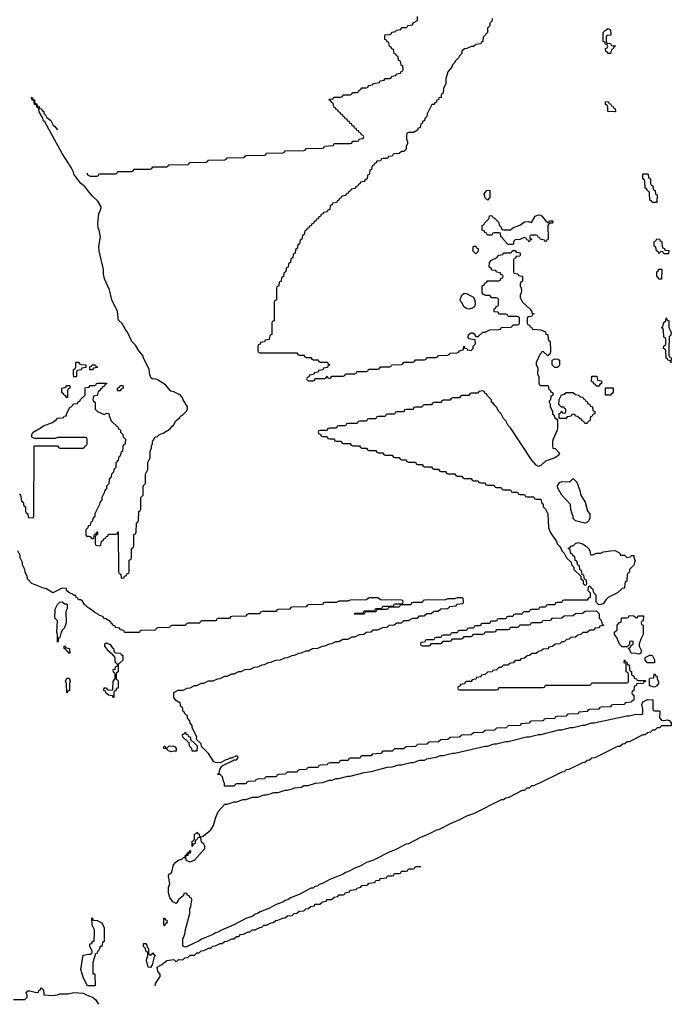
# Model space of a CAD drawing. Header units: inches. Extents: x 2550115 to 2887259, y 311850 to 494471.
# Tile 52 of 115: x 2749403 to 2755014, y 376510 to 384979. Entities that reach past the tile are written whole.
import ezdxf

# ---------------------------------------------------------------- set-up
doc = ezdxf.new("R2010")
doc.units = ezdxf.units.IN
doc.header["$MEASUREMENT"] = 0
for name, color, linetype in [('C7347', 7, 'Continuous'), ('C7348', 7, 'Continuous'), ('C7357', 7, 'Continuous'), ('C7358', 7, 'Continuous')]:
    doc.layers.add(name, color=color, linetype=linetype)

msp = doc.modelspace()

# ---------------------------------------------------------------- linework, layer by layer
at = {"layer": 'C7347', "color": 6}
for points in [[(2749790, 379954), (2749810, 379954), (2749812, 379950), (2749811.2, 379911.1), (2749802, 379890), (2749802.8, 379790), (2749790.5, 379749.5), (2749771.3, 379730), (2749762, 379710), (2749750, 379666), (2749738, 379662), (2749734, 379630), (2749730, 379626), (2749728, 379690), (2749722, 379710), (2749728.4, 379808.4), (2749707.3, 379832.7), (2749708.8, 379908.9), (2749728, 379950), (2749748, 379970), (2749770, 379971)], [(2749830, 379528), (2749822, 379542), (2749806, 379550), (2749802, 379562), (2749786, 379570), (2749788, 379592), (2749794, 379590), (2749798, 379578), (2749831.3, 379570), (2749834, 379530)], [(2749810, 379188), (2749806, 379270), (2749798, 379290), (2749810, 379314), (2749830, 379314), (2749838, 379290), (2749831.3, 379270), (2749831.3, 379210), (2749818, 379202)]]:
    msp.add_lwpolyline(points, close=True, dxfattribs=at)
for points in [[(2750000, 379916.4), (2749990, 379922), (2749977.2, 379937.2), (2749958, 379950), (2749958, 379958), (2749940.4, 379980.4), (2749928.8, 379988.9), (2749910, 379989.2), (2749904.7, 380000)], [(2750000, 376669.8), (2749988.7, 376670), (2749953.6, 376733.6), (2749929.5, 376810), (2749950, 376934), (2750000, 376940.7)], [(2749350, 376552), (2749447.3, 376552.7), (2749468, 376572), (2749468.7, 376590), (2749458, 376610), (2749474.6, 376625.4), (2749490, 376626.8), (2749548, 376612), (2749566, 376614), (2749568, 376630), (2749582, 376638), (2749590, 376650.8), (2749610, 376634), (2749612, 376592), (2749690, 376585.5), (2749729.6, 376590.4), (2749750, 376600.5), (2749820.2, 376599.8), (2749870, 376610.6), (2749950, 376606.8), (2749973, 376593), (2750000, 376582.4)]]:
    msp.add_lwpolyline(points, dxfattribs=at)
at = {"layer": 'C7348', "color": 6}
for points in [[(2750000, 383498.4), (2749963.6, 383543.6), (2749929.3, 383570), (2749870, 383649), (2749867.2, 383667.2), (2749847.2, 383707.2), (2749770, 383828.7), (2749620.4, 384100.4), (2749610, 384108.7), (2749599, 384139), (2749570, 384186), (2749568.4, 384208.4), (2749562, 384222), (2749550, 384226), (2749547.3, 384247.3), (2749530, 384248.7), (2749526, 384286), (2749510, 384288), (2749506, 384314), (2749514, 384306), (2749514, 384294), (2749531.3, 384290), (2749532, 384272), (2749538, 384258), (2749550, 384254), (2749554, 384234), (2749570, 384232), (2749574, 384214), (2749590, 384212), (2749598, 384198), (2749611.3, 384190), (2749612, 384172), (2749630, 384154), (2749638, 384138), (2749671.2, 384111.2), (2749691.6, 384071.6), (2749703.6, 384063.6), (2749730, 384031.3)], [(2749981.6, 383661.6), (2749990, 383642), (2750000, 383638)], [(2749398, 380898), (2749411.6, 380891.6), (2749418, 380838), (2749434, 380830), (2749438, 380798), (2749454, 380790), (2749454, 380750), (2749458, 380738), (2749474, 380730), (2749478, 380698), (2749510, 380694), (2749522, 380698), (2749526, 380710), (2749527.3, 381312.7), (2749730, 381314), (2749738, 381298), (2749750, 381294), (2749950, 381294), (2749962, 381298), (2749967.3, 381312.7), (2749982, 381318), (2749986, 381330), (2749986, 381370), (2749982, 381382), (2749970, 381386), (2749730, 381386), (2749710, 381378), (2749530, 381378), (2749508.8, 381388.9), (2749509.2, 381410), (2749519, 381430), (2749589, 381470), (2749610, 381486.8), (2749684.7, 381515.3), (2749720.4, 381539.6), (2749730, 381552), (2749770, 381554), (2749782, 381558), (2749786, 381570), (2749807.3, 381572.7), (2749807.3, 381587.3), (2749834.6, 381645.4), (2749846, 381650), (2749870, 381674), (2749902, 381678), (2749907.3, 381692.7), (2749922, 381698), (2749927.3, 381712.7), (2749966, 381750), (2749966, 381810), (2749970, 381814), (2750000, 381817.7)], [(2750000, 380626.9), (2749994, 380626), (2749991.6, 380608.4), (2749974, 380590), (2749974, 380550), (2749978, 380538), (2750000, 380535.3)], [(2749904.7, 380000), (2749903.1, 380003.1), (2749888.7, 380010), (2749887.3, 380027.3), (2749872.7, 380027.3), (2749859, 380039), (2749828.7, 380050), (2749808, 380070), (2749806, 380086), (2749770, 380089), (2749690, 380049.3), (2749630, 380087), (2749608, 380090), (2749509, 380130), (2749470, 380168.7), (2749468.8, 380188.9), (2749450, 380226), (2749448, 380250), (2749428.7, 380290), (2749428, 380310), (2749408.7, 380350), (2749408, 380370), (2749388.7, 380410)]]:
    msp.add_lwpolyline(points, dxfattribs=at)
for points in [[(2749870, 381906), (2749866, 381930), (2749866, 381970), (2749882, 381978), (2749886, 381990), (2749886, 382030), (2749890, 382034), (2749910, 382034), (2749918, 382018), (2749932.7, 382012.7), (2749974, 382010), (2749972.7, 381987.3), (2749938, 381982), (2749931.6, 381968.4), (2749898, 381962), (2749894, 381950), (2749894, 381910), (2749890, 381906)], [(2749810, 381726), (2749802, 381742), (2749786, 381750), (2749782, 381762), (2749766, 381770), (2749766, 381810), (2749802, 381818), (2749810, 381834), (2749830, 381834), (2749834, 381830), (2749834, 381810), (2749818, 381802), (2749814, 381790), (2749814, 381730)]]:
    msp.add_lwpolyline(points, close=True, dxfattribs=at)
at = {"layer": 'C7357', "color": 6}
for points in [[(2752403.3, 380000), (2752390, 379988), (2752250, 379986), (2752230, 379978), (2752150, 379978), (2752127.3, 379967.3), (2752030, 379966), (2752018, 379962), (2752010, 379948), (2751890, 379946), (2751878, 379942), (2751870, 379928), (2751750, 379926), (2751738, 379922), (2751730, 379908), (2751632.7, 379907.3), (2751618, 379902), (2751614, 379890), (2751608.4, 379888.4), (2751492.7, 379887.3), (2751478, 379882), (2751471.2, 379868.9), (2751372.7, 379867.3), (2751358, 379862), (2751350, 379848.7), (2751230, 379846), (2751218, 379842), (2751210, 379828.7), (2751112.7, 379827.3), (2751098, 379822), (2751094, 379810), (2751090.9, 379809.1), (2750972.7, 379807.3), (2750958, 379802), (2750954, 379790), (2750950.9, 379789.1), (2750852.7, 379787.3), (2750838, 379782), (2750830, 379769), (2750712.7, 379767.3), (2750698, 379762), (2750694, 379750), (2750592.7, 379747.3), (2750578, 379742), (2750574, 379730), (2750570.7, 379729.3), (2750450, 379726), (2750438, 379722), (2750434, 379710), (2750429.1, 379709.1), (2750312.7, 379707.3), (2750306, 379710), (2750302, 379722), (2750288.4, 379728.4), (2750268, 379730), (2750266, 379746), (2750228, 379750), (2750226, 379766), (2750210, 379768), (2750182, 379802), (2750146, 379826), (2750130, 379829.4), (2750122, 379842), (2750109.5, 379849.5), (2750090, 379855.3), (2750083.2, 379863.2), (2750050, 379879), (2750023.2, 379903.2), (2750000, 379916.4)], [(2754297, 380000), (2754290, 379986), (2754090, 379986), (2754078, 379982), (2754070, 379966), (2754030, 379966), (2754018, 379962), (2754010, 379946), (2753950, 379946), (2753938, 379942), (2753930, 379926), (2753890, 379926), (2753878, 379922), (2753870, 379906), (2753810, 379906), (2753798, 379902), (2753790, 379886), (2753750, 379886), (2753738, 379882), (2753730, 379866), (2753670, 379866), (2753658, 379862), (2753650, 379846), (2753610, 379846), (2753598, 379842), (2753590, 379826), (2753530, 379826), (2753518, 379822), (2753510, 379806), (2753470, 379806), (2753458, 379802), (2753450, 379786), (2753390, 379786), (2753378, 379782), (2753370, 379766), (2753330, 379766), (2753318, 379762), (2753310, 379746), (2753270, 379746), (2753258, 379742), (2753250, 379726), (2753190, 379726), (2753178, 379722), (2753170, 379706), (2753130, 379706), (2753118, 379702), (2753110, 379686), (2753050, 379686), (2753038, 379682), (2753030, 379666), (2752990, 379666), (2752978, 379662), (2752970, 379646), (2752910, 379646), (2752898, 379642), (2752890, 379626), (2752858, 379622), (2752854, 379610), (2752858, 379598), (2752870, 379594), (2752930, 379594), (2752942, 379598), (2752950, 379614), (2753030, 379614), (2753042, 379618), (2753050, 379634), (2753110, 379634), (2753122, 379638), (2753130, 379654), (2753210, 379654), (2753222, 379658), (2753230, 379674), (2753290, 379674), (2753302, 379678), (2753310, 379694), (2753390, 379694), (2753402, 379698), (2753410, 379714), (2753490, 379714), (2753502, 379718), (2753510, 379734), (2753610, 379734), (2753622, 379738), (2753630, 379754), (2753690, 379754), (2753702, 379758), (2753710, 379774), (2753790, 379774), (2753802, 379778), (2753810, 379794), (2753890, 379794), (2753902, 379798), (2753908.4, 379811.6), (2753970, 379814), (2753982, 379818), (2753986, 379830), (2753992.7, 379832.7), (2754070, 379834), (2754092.7, 379852.7), (2754170, 379854), (2754188.4, 379871.6), (2754250, 379874), (2754272.7, 379892.7), (2754370, 379894), (2754392, 379870), (2754394, 379830), (2754410, 379814), (2754418, 379778), (2754430, 379774), (2754430, 379768), (2754398, 379762), (2754390, 379748.7), (2754354, 379746), (2754350, 379728.7), (2754312.7, 379727.3), (2754290, 379708.7), (2754252.7, 379707.3), (2754234, 379690), (2754210, 379686), (2754190, 379668), (2754150, 379666), (2754134, 379650), (2754112.7, 379647.3), (2754090, 379628), (2754072.7, 379627.3), (2754054, 379610), (2754012.7, 379607.3), (2753990, 379588), (2753958, 379582), (2753950, 379568), (2753910, 379566), (2753894, 379550), (2753870, 379546), (2753850, 379528), (2753812.7, 379527.3), (2753794, 379510), (2753772.7, 379507.3), (2753750, 379488), (2753718, 379482), (2753710, 379468), (2753670, 379466), (2753651.6, 379448.4), (2753618, 379442), (2753611.6, 379428.4), (2753570, 379426), (2753550, 379406), (2753530, 379406), (2753510, 379386), (2753478, 379382), (2753471.6, 379368.4), (2753430, 379366), (2753410, 379346), (2753378, 379342), (2753372.7, 379327.3), (2753338, 379322), (2753330, 379306), (2753298, 379302), (2753290, 379286), (2753250, 379286), (2753238, 379282), (2753232.7, 379267.3), (2753198, 379262), (2753192.7, 379247.3), (2753178, 379242), (2753174, 379230), (2753178, 379218), (2753190, 379214), (2753510, 379214), (2753522, 379218), (2753530, 379234), (2753910, 379234), (2753922, 379238), (2753930, 379254), (2754310, 379254), (2754322, 379258), (2754330, 379274), (2754630, 379274), (2754642, 379278), (2754646, 379290), (2754646, 379350), (2754642, 379362), (2754626, 379370), (2754626, 379430), (2754622, 379442), (2754608.4, 379448.4), (2754610, 379474), (2754618, 379458), (2754630, 379454), (2754634, 379434), (2754651.3, 379430), (2754652.7, 379392.7), (2754658, 379378), (2754670, 379374), (2754672, 379352), (2754678, 379338), (2754690, 379334), (2754694, 379314), (2754714, 379310), (2754718, 379298), (2754730, 379294), (2754790, 379294), (2754794, 379290), (2754778, 379282), (2754771.6, 379268.4), (2754714, 379266), (2754710, 379248), (2754694, 379246), (2754690, 379206), (2754678, 379202), (2754674, 379190), (2754678, 379178), (2754691.3, 379170), (2754690, 379126), (2754678, 379122), (2754671.6, 379108.4), (2754618, 379102), (2754610, 379088), (2754510, 379086), (2754498, 379082), (2754490, 379068), (2754410, 379066), (2754398, 379062), (2754390, 379048), (2754310, 379046), (2754298, 379042), (2754290, 379028), (2754218, 379022), (2754211.2, 379008.9), (2754130, 379006), (2754118, 379002), (2754111.2, 378988.9), (2754030, 378986), (2754018, 378982), (2754011.2, 378968.9), (2753930, 378966), (2753918, 378962), (2753914, 378950), (2753908.4, 378948.4), (2753810, 378946), (2753798, 378942), (2753790, 378928), (2753718, 378922), (2753711.2, 378908.9), (2753610, 378906), (2753591.2, 378888.9), (2753510, 378886), (2753491.2, 378868.9), (2753410, 378866), (2753390, 378848), (2753310, 378846), (2753290, 378828), (2753210, 378826), (2753190, 378808), (2753110, 378806), (2753090, 378788), (2753030, 378786), (2753010, 378768), (2752930, 378766), (2752910, 378748), (2752830, 378746), (2752810, 378728), (2752730, 378726), (2752710, 378708), (2752630, 378706), (2752610, 378688), (2752530, 378686), (2752511.6, 378668.4), (2752438, 378662), (2752430, 378648), (2752350, 378646), (2752338, 378642), (2752334, 378630), (2752327.3, 378627.3), (2752250, 378626), (2752238, 378622), (2752231.6, 378608.4), (2752170, 378606), (2752158, 378602), (2752154, 378590), (2752147.3, 378587.3), (2752070, 378586), (2752058, 378582), (2752051.6, 378568.4), (2751990, 378566), (2751978, 378562), (2751974, 378550), (2751967.3, 378547.3), (2751890, 378546), (2751878, 378542), (2751871.6, 378528.4), (2751810, 378526), (2751798, 378522), (2751794, 378510), (2751787.3, 378507.3), (2751710, 378506), (2751698, 378502), (2751691.6, 378488.4), (2751630, 378486), (2751618, 378482), (2751614, 378470), (2751607.3, 378467.3), (2751530, 378466), (2751518, 378462), (2751511.6, 378448.4), (2751450, 378446), (2751438, 378442), (2751431.6, 378428.4), (2751370, 378426), (2751358, 378422), (2751354, 378410), (2751347.3, 378407.3), (2751270, 378406), (2751258, 378402), (2751254, 378390), (2751247.3, 378387.3), (2751172.7, 378387.3), (2751168, 378390), (2751168, 378410), (2751158, 378430), (2751150, 378466), (2751130, 378486), (2751110, 378486), (2751106, 378490), (2751122, 378498), (2751128, 378530), (2751143.1, 378556.9), (2751180.4, 378579.6), (2751246, 378610), (2751246, 378614), (2751270, 378614), (2751286, 378630), (2751282, 378642), (2751270, 378646), (2751234, 378630), (2751234, 378626), (2751210, 378626), (2751202, 378618), (2751174, 378610), (2751132, 378588), (2751090, 378588.7), (2751075.3, 378595.3), (2751030, 378668), (2750968.7, 378728.7), (2750966, 378750), (2750927.3, 378787.3), (2750928, 378810), (2750889.3, 378889.3), (2750888.7, 378908.7), (2750870, 378928), (2750868.8, 378948.9), (2750848.7, 378970), (2750848, 378988), (2750826, 379010), (2750822, 379022), (2750810, 379026), (2750806, 379066), (2750790, 379068), (2750786, 379106), (2750774, 379106), (2750750, 379122), (2750730, 379148), (2750730, 379192), (2750769.2, 379210.8), (2750810, 379212), (2750846, 379230), (2750870, 379232), (2750910, 379251.3), (2750930, 379252), (2750970, 379271.3), (2750990, 379272), (2751030, 379291.3), (2751070, 379292), (2751106, 379310), (2751130, 379312), (2751170, 379331.3), (2751190, 379332), (2751230, 379351.3), (2751250, 379352), (2751290, 379371.3), (2751310, 379372), (2751346, 379390), (2751390, 379392), (2751426, 379410), (2751450, 379412), (2751490, 379431.3), (2751510, 379432), (2751546, 379450), (2751570, 379452), (2751606, 379470), (2751650, 379472), (2751686, 379490), (2751710, 379492), (2751750, 379511.3), (2751770, 379512), (2751810, 379531.3), (2751830, 379532), (2751866, 379550), (2751890, 379551.3), (2751926, 379570), (2751970, 379572), (2752010, 379591.3), (2752030, 379592), (2752070, 379611.3), (2752090, 379612), (2752126, 379630), (2752150, 379631.3), (2752186, 379650), (2752228.4, 379651.6), (2752266, 379670), (2752290, 379672), (2752330, 379691.3), (2752367.3, 379692.7), (2752386, 379710), (2752427.3, 379712.7), (2752446, 379730), (2752488.4, 379731.6), (2752530, 379751.3), (2752567.3, 379752.7), (2752586, 379770), (2752627.3, 379772.7), (2752650, 379791.3), (2752690, 379792), (2752710, 379811.3), (2752750, 379812), (2752788.8, 379831.1), (2752827.3, 379832.7), (2752846, 379850), (2752887.3, 379852.7), (2752908.8, 379871.1), (2752947.3, 379872.7), (2752968.8, 379891.1), (2753007.3, 379892.7), (2753030, 379912), (2753090, 379914), (2753108.4, 379931.6), (2753162, 379938), (2753168.4, 379951.6), (2753222, 379958), (2753226, 379970), (2753222.2, 380000)], [(2753155, 380000), (2753150, 379998), (2753090, 379998), (2753068.4, 379988.4), (2752890, 379986), (2752878, 379982), (2752870, 379966), (2752790, 379966), (2752778, 379962), (2752770, 379946), (2752690, 379946), (2752678, 379942), (2752670, 379926), (2752590, 379926), (2752578, 379922), (2752570, 379906), (2752490, 379906), (2752478, 379902), (2752470, 379886), (2752390, 379886), (2752378, 379882), (2752370, 379866), (2752286, 379866), (2752290, 379874), (2752350, 379874), (2752362, 379878), (2752370, 379894), (2752450, 379894), (2752462, 379898), (2752470, 379914), (2752510, 379914), (2752522, 379918), (2752530, 379934), (2752610, 379934), (2752622, 379938), (2752630, 379954), (2752690, 379954), (2752702, 379958), (2752706, 379970), (2752702, 379982), (2752690, 379986), (2752510, 379988), (2752496.7, 380000)], [(2754461.3, 380000), (2754451.3, 379990), (2754430, 379958), (2754410, 379948), (2754390, 379946), (2754366, 379970), (2754366, 380000)], [(2750569.6, 376669.6), (2750572.7, 376690), (2750614, 376750), (2750614, 376770), (2750593.6, 376793.6), (2750588.7, 376830), (2750627.2, 376852.8), (2750670, 376886.8), (2750730, 376894), (2750750, 376874), (2750770, 376894), (2750807.3, 376892.7), (2750826, 376910), (2750850, 376912), (2750870, 376931.3), (2750907.3, 376932.7), (2750930, 376952), (2750950, 376954), (2750966, 376970), (2750990, 376972), (2751030, 376992), (2751050, 376994), (2751066, 377010), (2751090, 377012), (2751130, 377032), (2751147.3, 377032.7), (2751166, 377050), (2751190, 377052), (2751230, 377072), (2751247.3, 377072.7), (2751270, 377092), (2751290, 377094), (2751306, 377110), (2751330, 377112), (2751370, 377132), (2751387.3, 377132.7), (2751406, 377150), (2751430, 377152), (2751470, 377172), (2751487.3, 377172.7), (2751506, 377190), (2751530, 377192), (2751570, 377212), (2751587.3, 377212.7), (2751610, 377232), (2751627.3, 377232.7), (2751670, 377252), (2751687.3, 377252.7), (2751710, 377272), (2751750, 377274), (2751766, 377290), (2751790, 377294), (2751810, 377312), (2751850, 377314), (2751866, 377330), (2751887.3, 377332.7), (2751910, 377352), (2751942, 377358), (2751946, 377370), (2751987.3, 377372.7), (2752010, 377392), (2752042, 377398), (2752050, 377412), (2752087.3, 377412.7), (2752110, 377432), (2752142, 377438), (2752150, 377452), (2752187.3, 377452.7), (2752202, 377458), (2752206, 377470), (2752242, 377478), (2752250, 377492), (2752302, 377498), (2752306, 377510), (2752342, 377518), (2752350, 377532), (2752390, 377534), (2752402, 377538), (2752408.4, 377551.6), (2752462, 377558), (2752470, 377574), (2752502, 377578), (2752510, 377592), (2752562, 377598), (2752570, 377614), (2752610, 377614), (2752622, 377618), (2752630, 377634), (2752670, 377634), (2752682, 377638), (2752690, 377654), (2752730, 377654), (2752742, 377658), (2752750, 377674), (2752790, 377674), (2752802, 377678), (2752810, 377694), (2752856, 377696)], [(2750000, 376940.7), (2750010, 376942), (2750027.3, 376952.7), (2750028, 376970), (2750008.4, 377008.4), (2750008, 377030), (2750026, 377034), (2750030, 377052), (2750046, 377054), (2750049, 377130), (2750048.7, 377150), (2750028.7, 377191.3), (2750026, 377254), (2750034, 377246), (2750034, 377234), (2750070, 377231.3), (2750110, 377211.3), (2750131, 377169), (2750132, 377050), (2750118, 377042), (2750110, 377008), (2750094, 377006), (2750094, 376994), (2750082, 376970), (2750074.8, 376965.2), (2750070, 376949), (2750056.9, 376943.1), (2750033.4, 376870), (2750032.7, 376772.7), (2750047.3, 376772.7), (2750051.3, 376768.7), (2750054, 376670), (2750050, 376669), (2750000, 376669.8)], [(2750000, 376582.4), (2750031.3, 376570), (2750056, 376550), (2750081, 376510)]]:
    msp.add_lwpolyline(points, dxfattribs=at)
for points in [[(2754710, 379834), (2754722, 379838), (2754728.8, 379851.1), (2754774, 379850), (2754771.2, 379808.9), (2754758, 379802), (2754754, 379790), (2754758, 379778), (2754771.2, 379771.1), (2754771, 379690), (2754751, 379650), (2754738, 379610), (2754738, 379590), (2754758, 379550), (2754750, 379526), (2754730, 379522), (2754710, 379528.7), (2754668, 379530), (2754658, 379558), (2754646, 379574), (2754662, 379578), (2754666, 379594), (2754686, 379610), (2754686, 379630), (2754674.6, 379634.6), (2754654, 379630), (2754654, 379606), (2754634, 379586), (2754590, 379586), (2754569.1, 379609.1), (2754544, 379664), (2754526, 379690), (2754526, 379710), (2754548, 379732), (2754548, 379772), (2754567.3, 379792.7), (2754582, 379798), (2754586, 379830), (2754590, 379834), (2754630, 379834), (2754642, 379838), (2754650, 379854), (2754690, 379852)], [(2750210, 379148), (2750202, 379162), (2750168, 379170), (2750146, 379190), (2750142, 379202), (2750128.7, 379210), (2750130, 379232), (2750150, 379232), (2750158, 379218), (2750172.7, 379212.7), (2750206, 379214), (2750208.7, 379290), (2750226, 379310), (2750226, 379350), (2750222, 379362), (2750210, 379366), (2750208.7, 379390), (2750226, 379394), (2750228.4, 379411.6), (2750242, 379418), (2750246, 379430), (2750242, 379442), (2750228.4, 379448.4), (2750222, 379502), (2750210, 379506), (2750202, 379522), (2750190, 379526), (2750170, 379546), (2750135.3, 379590), (2750138, 379610), (2750150, 379618), (2750183.6, 379603.6), (2750199.6, 379579.6), (2750212, 379570), (2750218, 379538), (2750232.7, 379532.7), (2750271.6, 379531.6), (2750278, 379518), (2750292, 379510), (2750291.3, 379470), (2750270, 379446), (2750258, 379442), (2750252.7, 379427.3), (2750252, 379370), (2750238, 379362), (2750234, 379350), (2750234, 379310), (2750250.9, 379290.9), (2750251, 379230), (2750234, 379226), (2750230, 379206), (2750218, 379202), (2750214, 379190), (2750214, 379150)], [(2754810, 379448), (2754789, 379469), (2754788.4, 379491.6), (2754830, 379512), (2754850, 379512), (2754870, 379474), (2754870, 379448)], [(2754870, 379238), (2754826, 379250), (2754826, 379310), (2754830, 379314), (2754862, 379318), (2754866, 379350), (2754870, 379354), (2754878, 379338), (2754892, 379330), (2754892, 379310), (2754903.6, 379283.6), (2754904.7, 379270), (2754890, 379248)], [(2754870, 379034), (2754910, 379034), (2754914, 379030), (2754912.7, 378972.7), (2754930, 378954), (2754950, 378952), (2754976.9, 378956.9), (2754994, 378950), (2755012, 378930), (2755014, 378906), (2754930, 378906), (2754911.6, 378888.4), (2754892.7, 378887.3), (2754871.6, 378868.4), (2754852.7, 378867.3), (2754834, 378850), (2754810, 378846), (2754790, 378828), (2754770, 378828), (2754650, 378768), (2754632.7, 378767.3), (2754614, 378750), (2754592.7, 378747.3), (2754570, 378728), (2754550, 378728), (2754354, 378630), (2754330, 378628), (2754310.9, 378609.1), (2754290, 378608), (2754270, 378588.7), (2754250, 378588), (2754131.2, 378528.9), (2754110, 378528), (2754090, 378508.7), (2754070, 378508), (2753874, 378410), (2753850, 378402), (2753830, 378388.7), (2753810, 378388), (2753790.9, 378369.1), (2753770, 378368), (2753750, 378348.7), (2753730, 378348), (2753614, 378290), (2753590, 378282), (2753570, 378268.7), (2753550, 378268), (2753310.7, 378149.3), (2753251.2, 378128.9), (2753190, 378095.3), (2753110, 378062), (2753010.7, 378009.3), (2752991.3, 378008.7), (2752930, 377975.3), (2752850, 377942), (2752750, 377889), (2752730, 377888.7), (2752630, 377835.3), (2752590, 377822), (2752450, 377749), (2752390.9, 377729.1), (2752330, 377695.3), (2752295.3, 377684.7), (2752230, 377649), (2752210, 377644), (2752190, 377629.2), (2752075.3, 377584.7), (2752010, 377549), (2751980.7, 377539.3), (2751970, 377529.2), (2751940.7, 377519.3), (2751930, 377509.2), (2751910, 377508.7), (2751810, 377455.3), (2751735.3, 377424.7), (2751712, 377410), (2751690, 377404), (2751670, 377389.2), (2751610.9, 377369.1), (2751550, 377335.3), (2751475.3, 377304.7), (2751452, 377290), (2751430, 377284), (2751410, 377269.2), (2751350.9, 377249.1), (2751246.4, 377193.6), (2751135.3, 377144.7), (2751110.6, 377129.4), (2751090, 377124), (2751070.6, 377109.4), (2750970, 377069), (2750950, 377055.3), (2750850, 377009), (2750830, 377002), (2750809.5, 377009.5), (2750809.2, 377069.2), (2750825.6, 377114.4), (2750830, 377154), (2750868.4, 377291.6), (2750868.7, 377331.3), (2750878, 377350), (2750886, 377410), (2750882, 377422), (2750867.3, 377427.3), (2750862, 377442), (2750847.3, 377447.3), (2750842, 377462), (2750830, 377466), (2750818, 377462), (2750812.7, 377447.3), (2750771.6, 377408.4), (2750750, 377378), (2750722, 377390), (2750696, 377430), (2750683.7, 377470), (2750685.6, 377514.4), (2750695.3, 377550), (2750685.2, 377610), (2750689.1, 377629.1), (2750704.7, 377635.3), (2750712.9, 377647.1), (2750729.3, 377710), (2750744, 377730), (2750769.5, 377750.5), (2750800.4, 377759.6), (2750814, 377774), (2750826, 377774), (2750830, 377794), (2750842, 377798), (2750850, 377814), (2750862, 377818), (2750870, 377834), (2750874, 377830), (2750872, 377810), (2750854, 377806), (2750852, 377790), (2750834, 377786), (2750832, 377770), (2750834, 377750), (2750870, 377736), (2750910, 377751), (2750998, 377850), (2750998, 377870), (2750988.4, 377888.4), (2750970, 377906), (2750962, 377942), (2750950, 377946), (2750938, 377942), (2750930, 377926), (2750918, 377922), (2750910.9, 377889.1), (2750894, 377886), (2750894, 377874), (2750887.3, 377867.3), (2750888, 377908), (2750890, 377914), (2750902, 377918), (2750908, 377932), (2750910, 377974), (2750922, 377978), (2750930, 377992), (2750938, 377978), (2750950, 377974), (2750952.7, 377952.7), (2750970, 377951.3), (2750983.1, 377956.9), (2751048.7, 378010), (2751072.9, 378047.1), (2751089.5, 378110.5), (2751112.5, 378167.5), (2751170, 378231), (2751188.7, 378231.3), (2751249.1, 378250.9), (2751270, 378251.3), (2751329.1, 378270.9), (2751350, 378271.3), (2751409.1, 378290.9), (2751450, 378291.3), (2751509.1, 378310.9), (2751530, 378311.3), (2751570, 378322), (2751589.1, 378330.9), (2751628.4, 378331.6), (2751690, 378351.3), (2751710, 378351.3), (2751750, 378362), (2751769.1, 378370.9), (2751830, 378378), (2751850, 378391), (2751888.4, 378391.6), (2751949.1, 378410.9), (2752010, 378418), (2752070, 378438), (2752090, 378438), (2752129.1, 378450.9), (2752150, 378451.3), (2752230, 378471.3), (2752250, 378471.3), (2752370, 378504.7), (2752430, 378511.3), (2752570, 378551), (2752610, 378551.3), (2752669.2, 378570.8), (2752690, 378571), (2752770, 378591), (2752790, 378591.3), (2752850, 378611), (2752890, 378611.3), (2752910, 378621), (2752990, 378636), (2753026, 378650), (2753050, 378651), (2753129.3, 378670.7), (2753150, 378671), (2753410, 378731), (2753430, 378731), (2753490, 378750.8), (2753510, 378751), (2753590, 378770.8), (2753610, 378771), (2753766, 378810), (2753790, 378811), (2753870, 378830.8), (2753890, 378831), (2754046, 378870), (2754070, 378870.8), (2754146, 378890), (2754169.2, 378890.8), (2754250, 378910.8), (2754270, 378911), (2754326, 378930), (2754351, 378931), (2754630, 378990.8), (2754650, 378991), (2754710, 379004.7), (2754758, 379002), (2754768, 379012), (2754768.8, 379031.1), (2754769, 379050), (2754759, 379090), (2754762, 379098), (2754770, 379111.3), (2754810, 379131.3), (2754854, 379130), (2754854, 379050), (2754858, 379038)], [(2750930, 378686), (2750888.7, 378688.7), (2750886, 378710), (2750866, 378730), (2750862, 378762), (2750850, 378766), (2750842, 378782), (2750830, 378786), (2750808.4, 378808.4), (2750806, 378830), (2750822, 378838), (2750828.4, 378851.6), (2750834, 378846), (2750834, 378834), (2750852, 378830), (2750854, 378814), (2750872, 378810), (2750878, 378778), (2750892.7, 378772.7), (2750932, 378732)], [(2750750, 378686), (2750730, 378688), (2750710, 378682), (2750686, 378690), (2750668.4, 378708.4), (2750646, 378710), (2750648.7, 378730), (2750654, 378730), (2750658, 378718), (2750670, 378714), (2750690, 378732), (2750731.6, 378731.6), (2750743.6, 378723.6), (2750752, 378710)], [(2750650, 377186), (2750646, 377190), (2750646, 377250), (2750650, 377252), (2750658, 377238), (2750670, 377234), (2750674, 377210), (2750658, 377202)], [(2750530, 376934), (2750542, 376938), (2750550, 376952), (2750558, 376938), (2750570, 376934), (2750570, 376926), (2750562, 376918), (2750544.7, 376850), (2750530, 376828), (2750509.4, 376829.4), (2750495.3, 376890), (2750506, 376930), (2750506, 376950), (2750502, 376962), (2750490, 376966), (2750488, 376990), (2750470, 377008), (2750470, 377034), (2750490, 377034), (2750498, 377018), (2750502, 377002), (2750511.3, 376990), (2750512.7, 376952.7), (2750518, 376938)]]:
    msp.add_lwpolyline(points, close=True, dxfattribs=at)
at = {"layer": 'C7358', "color": 6}
for points in [[(2750000, 383638), (2750010, 383634), (2750070, 383634), (2750082, 383638), (2750086, 383650), (2750092.7, 383652.7), (2750230, 383654), (2750242, 383658), (2750246, 383670), (2750252.7, 383672.7), (2750370, 383674), (2750382, 383678), (2750390, 383692), (2750530, 383694), (2750542, 383698), (2750550, 383712), (2750670, 383714), (2750682, 383718), (2750686, 383730), (2750691.6, 383731.6), (2750850, 383734), (2750862, 383738), (2750866, 383750), (2750871.6, 383751.6), (2751010, 383754), (2751022, 383758), (2751030, 383771.3), (2751170, 383774), (2751182, 383778), (2751190, 383791.3), (2751330, 383794), (2751342, 383798), (2751350, 383811.3), (2751510, 383814), (2751522, 383818), (2751528.8, 383831.1), (2751670, 383834), (2751682, 383838), (2751686, 383850), (2751691.6, 383851.6), (2751850, 383854), (2751862, 383858), (2751870, 383872), (2752010, 383874), (2752022, 383878), (2752028.4, 383891.6), (2752102, 383898), (2752110, 383914), (2752250, 383914), (2752262, 383918), (2752270, 383934), (2752310, 383934), (2752322, 383938), (2752330, 383954), (2752362, 383958), (2752366, 383970), (2752362, 383982), (2752347.3, 383987.3), (2752342, 384002), (2752327.3, 384007.3), (2752322, 384022), (2752307.3, 384027.3), (2752302, 384042), (2752287.3, 384047.3), (2752282, 384062), (2752267.3, 384067.3), (2752262, 384082), (2752247.3, 384087.3), (2752242, 384102), (2752227.3, 384107.3), (2752222, 384122), (2752207.3, 384127.3), (2752202, 384142), (2752187.3, 384147.3), (2752182, 384162), (2752167.3, 384167.3), (2752162, 384182), (2752147.3, 384187.3), (2752142, 384202), (2752127.3, 384207.3), (2752122, 384222), (2752107.3, 384227.3), (2752102, 384262), (2752087.3, 384267.3), (2752082, 384282), (2752066, 384290), (2752070, 384294), (2752102, 384298), (2752106, 384310), (2752112.7, 384312.7), (2752170, 384314), (2752182, 384318), (2752190, 384334), (2752250, 384334), (2752262, 384338), (2752270, 384354), (2752310, 384354), (2752322, 384358), (2752327.3, 384372.7), (2752342, 384378), (2752348.4, 384391.6), (2752390, 384394), (2752402, 384398), (2752410, 384414), (2752442, 384418), (2752448.4, 384431.6), (2752502, 384438), (2752507.3, 384452.7), (2752542, 384458), (2752550, 384474), (2752590, 384474), (2752602, 384478), (2752607.3, 384492.7), (2752642, 384498), (2752647.3, 384512.7), (2752682, 384518), (2752687.3, 384532.7), (2752702, 384538), (2752706, 384550), (2752702, 384582), (2752687.3, 384587.3), (2752682, 384622), (2752666, 384630), (2752662, 384662), (2752647.3, 384667.3), (2752642, 384682), (2752627.3, 384687.3), (2752622, 384722), (2752607.3, 384727.3), (2752602, 384742), (2752587.3, 384747.3), (2752582, 384782), (2752567.3, 384787.3), (2752562, 384802), (2752547.3, 384807.3), (2752546, 384850), (2752587.3, 384852.7), (2752602, 384858), (2752608.4, 384871.6), (2752642, 384878), (2752646, 384890), (2752686, 384894), (2752690, 384911.3), (2752727.3, 384912.7), (2752742, 384918), (2752746, 384930), (2752786, 384934), (2752790, 384952), (2752827.3, 384972.7), (2752827.3, 385007.3)], [(2753472, 384988), (2753471.3, 384970), (2753452, 384950), (2753450, 384926), (2753432.7, 384907.3), (2753432, 384870), (2753394, 384830), (2753392, 384790), (2753378, 384782), (2753374, 384770), (2753330, 384766), (2753311.2, 384748.9), (2753290, 384748), (2753254, 384730), (2753232, 384728), (2753211.6, 384708.4), (2753210, 384688), (2753190.9, 384669.1), (2753182, 384650), (2753155.3, 384624.7), (2753150.8, 384610), (2753131, 384590), (2753124.7, 384570), (2753090.9, 384529.1), (2753071.3, 384470), (2753071.2, 384428.9), (2753051.6, 384388.4), (2753050, 384346), (2753038, 384342), (2753031.6, 384328.4), (2753031, 384310), (2753012.7, 384307.3), (2753010, 384289), (2752992, 384288), (2752991, 384270), (2752976.9, 384263.1), (2752970, 384249.2), (2752951.3, 384248.7), (2752911.3, 384168.7), (2752910, 384146), (2752892, 384128), (2752890, 384108), (2752874, 384106), (2752870, 384086), (2752858, 384082), (2752852, 384050), (2752834, 384046), (2752830, 384028), (2752794, 384010), (2752752, 384008), (2752738, 384002), (2752734, 383990), (2752734, 383950), (2752742, 383930), (2752742, 383910), (2752732, 383890), (2752730, 383866), (2752710, 383846), (2752690, 383846), (2752671.6, 383828.4), (2752630, 383826), (2752618, 383822), (2752610, 383806), (2752578, 383802), (2752570, 383786), (2752530, 383786), (2752518, 383782), (2752510, 383766), (2752478, 383762), (2752472.7, 383747.3), (2752458, 383742), (2752452.7, 383727.3), (2752438, 383722), (2752434, 383690), (2752418, 383682), (2752412.7, 383647.3), (2752398, 383642), (2752394, 383610), (2752378, 383602), (2752370, 383586), (2752338, 383582), (2752332.7, 383567.3), (2752318, 383562), (2752314, 383550), (2752298, 383542), (2752290, 383526), (2752258, 383522), (2752252.7, 383507.3), (2752238, 383502), (2752232.7, 383487.3), (2752218, 383482), (2752212.7, 383467.3), (2752178, 383462), (2752172.7, 383447.3), (2752158, 383442), (2752152.7, 383427.3), (2752138, 383422), (2752132.7, 383407.3), (2752098, 383402), (2752092.7, 383387.3), (2752078, 383382), (2752072.7, 383347.3), (2752058, 383342), (2752050, 383326), (2752018, 383322), (2752012.7, 383307.3), (2751998, 383302), (2751992.7, 383287.3), (2751978, 383282), (2751972.7, 383267.3), (2751958, 383262), (2751952.7, 383247.3), (2751938, 383242), (2751932.7, 383227.3), (2751918, 383222), (2751912.7, 383207.3), (2751898, 383202), (2751892.7, 383187.3), (2751878, 383182), (2751872.7, 383167.3), (2751858, 383162), (2751854, 383130), (2751838, 383122), (2751834, 383090), (2751818, 383082), (2751814, 383050), (2751798, 383042), (2751794, 383010), (2751778, 383002), (2751774, 382970), (2751758, 382962), (2751754, 382930), (2751738, 382922), (2751734, 382890), (2751718, 382882), (2751714, 382850), (2751698, 382842), (2751694, 382810), (2751678, 382802), (2751674, 382770), (2751658, 382762), (2751654, 382730), (2751638, 382722), (2751634, 382690), (2751618, 382682), (2751614, 382670), (2751614, 382570), (2751598, 382562), (2751594, 382550), (2751594, 382390), (2751578, 382382), (2751574, 382370), (2751574, 382270), (2751558, 382262), (2751552.7, 382227.3), (2751518, 382222), (2751512.7, 382207.3), (2751478, 382202), (2751472.7, 382187.3), (2751458, 382182), (2751454, 382170), (2751454, 382130), (2751458, 382118), (2751470, 382114), (2751790, 382114), (2751798, 382098), (2751810, 382094), (2751850, 382094), (2751858, 382078), (2751870, 382074), (2751910, 382074), (2751918, 382058), (2751930, 382054), (2751970, 382054), (2751978, 382038), (2751990, 382034), (2752052.7, 382032.7), (2752058, 382018), (2752074, 382010), (2752058, 382002), (2752052.7, 381987.3), (2752018, 381982), (2752012.7, 381967.3), (2751978, 381962), (2751972.7, 381947.3), (2751938, 381942), (2751932.7, 381927.3), (2751898, 381922), (2751892.7, 381907.3), (2751878, 381902), (2751874, 381890), (2751878, 381878), (2751890, 381874), (2751930, 381874), (2751942, 381878), (2751950, 381894), (2752030, 381894), (2752042, 381898), (2752050, 381914), (2752058, 381898), (2752070, 381894), (2752082, 381898), (2752090, 381914), (2752190, 381914), (2752202, 381918), (2752210, 381934), (2752290, 381934), (2752302, 381938), (2752306, 381950), (2752312.7, 381952.7), (2752390, 381954), (2752402, 381958), (2752406, 381970), (2752412.7, 381972.7), (2752490, 381974), (2752502, 381978), (2752510, 381992), (2752590, 381994), (2752602, 381998), (2752608.4, 382011.6), (2752690, 382014), (2752702, 382018), (2752710, 382032), (2752790, 382034), (2752802, 382038), (2752810, 382052), (2752890, 382054), (2752902, 382058), (2752910, 382072), (2752990, 382074), (2753002, 382078), (2753010, 382092), (2753090, 382094), (2753102, 382098), (2753110, 382112), (2753170, 382114), (2753182, 382118), (2753190, 382132), (2753222, 382138), (2753230, 382172), (2753234, 382154), (2753254, 382150), (2753258, 382138), (2753290, 382134), (2753308, 382152), (2753308.7, 382170), (2753328, 382190), (2753326, 382226), (2753286, 382230), (2753274, 382234), (2753265.6, 382245.6), (2753268.7, 382270), (2753290, 382286), (2753304.7, 382284.7), (2753316.9, 382276.9), (2753330, 382254), (2753350, 382254), (2753390, 382292), (2753410, 382292), (2753450, 382311.3), (2753530, 382314), (2753542, 382318), (2753548.4, 382331.6), (2753630, 382334), (2753642, 382338), (2753650, 382354), (2753690, 382354), (2753702, 382358), (2753706, 382370), (2753706, 382410), (2753702, 382422), (2753690, 382426), (2753610, 382426), (2753602, 382442), (2753590, 382446), (2753530, 382446), (2753522, 382462), (2753487.3, 382467.3), (2753487.3, 382492.7), (2753502, 382498), (2753507.3, 382512.7), (2753522, 382518), (2753526, 382530), (2753526, 382570), (2753522, 382582), (2753507.3, 382587.3), (2753470, 382588), (2753450, 382606), (2753412.7, 382607.3), (2753396.4, 382616.4), (2753386, 382630), (2753386, 382690), (2753402, 382698), (2753407.3, 382712.7), (2753422, 382718), (2753430, 382734), (2753530, 382734), (2753542, 382738), (2753547.3, 382752.7), (2753562, 382758), (2753566, 382770), (2753562, 382782), (2753547.3, 382787.3), (2753542, 382802), (2753510, 382806), (2753502, 382822), (2753470, 382826), (2753462, 382842), (2753446, 382850), (2753448.4, 382891.6), (2753466, 382910), (2753510, 382932), (2753530, 382954), (2753562, 382958), (2753570, 382974), (2753630, 382974), (2753642, 382978), (2753647.3, 382992.7), (2753670, 382994), (2753678, 382978), (2753712.7, 382972.7), (2753714, 382950), (2753710, 382946), (2753678, 382942), (2753672.7, 382927.3), (2753658, 382922), (2753654, 382910), (2753654, 382810), (2753658, 382798), (2753692.7, 382792.7), (2753698, 382778), (2753730, 382774), (2753734, 382770), (2753732, 382730), (2753718, 382722), (2753712.7, 382707.3), (2753712, 382690), (2753722, 382670), (2753724.7, 382650), (2753722, 382630), (2753712, 382610), (2753712, 382590), (2753732, 382550), (2753798, 382490), (2753814, 382466), (2753814, 382454), (2753832, 382450), (2753818, 382442), (2753810, 382426), (2753778, 382422), (2753774, 382410), (2753774, 382370), (2753778, 382358), (2753792.7, 382352.7), (2753798, 382338), (2753810, 382334), (2753818, 382318), (2753890, 382312), (2753930, 382294), (2753934, 382274), (2753951.3, 382270), (2753952.7, 382232.7), (2753958, 382218), (2753972, 382210), (2753974, 382130), (2753970, 382106), (2753950, 382088.7), (2753910, 382126), (2753898, 382122), (2753894, 382110), (2753882, 382098), (2753851.3, 382030), (2753851.6, 382011.6), (2753863.6, 381983.6), (2753862, 381930), (2753872, 381910), (2753872.7, 381852.7), (2753878, 381838), (2753890, 381834), (2753950, 381834), (2753954, 381830), (2753958, 381798), (2753970, 381794), (2753978, 381778), (2753994, 381770), (2753994, 381750), (2753978, 381742), (2753974, 381710), (2753962, 381698), (2753962, 381690), (2753971.6, 381671.6), (2753972, 381650), (2753991.2, 381611.1), (2753992, 381590), (2754001, 381581), (2754010, 381554), (2754024.7, 381544.7), (2754032.7, 381532.7), (2754034.8, 381470), (2754030.5, 381449.5), (2753996, 381370), (2753991, 381350), (2753991.6, 381311.6), (2753994, 381294), (2754014, 381290), (2754050.8, 381250.8), (2754042, 381230), (2754012, 381210), (2753930, 381181.2), (2753890, 381144), (2753870, 381135.3), (2753850, 381148), (2753814, 381190), (2753630, 381468), (2753609.1, 381489.1), (2753588, 381530), (2753568, 381550), (2753548, 381590), (2753528, 381610), (2753510, 381646), (2753496.4, 381656.4), (2753480.4, 381680.4), (2753466, 381690), (2753466, 381710), (2753427.3, 381747.3), (2753422, 381762), (2753407.3, 381767.3), (2753402, 381782), (2753390, 381786), (2753358, 381782), (2753350, 381766), (2753290, 381766), (2753278, 381762), (2753270, 381746), (2753210, 381746), (2753198, 381742), (2753190, 381726), (2753130, 381726), (2753118, 381722), (2753110, 381706), (2753050, 381706), (2753038, 381702), (2753030, 381686), (2752970, 381686), (2752958, 381682), (2752950, 381666), (2752890, 381666), (2752878, 381662), (2752870, 381646), (2752810, 381646), (2752798, 381642), (2752790, 381626), (2752730, 381626), (2752718, 381622), (2752710, 381606), (2752650, 381606), (2752638, 381602), (2752630, 381586), (2752570, 381586), (2752558, 381582), (2752550, 381566), (2752490, 381566), (2752478, 381562), (2752470, 381546), (2752410, 381546), (2752398, 381542), (2752390, 381526), (2752330, 381526), (2752318, 381522), (2752310, 381506), (2752230, 381506), (2752218, 381502), (2752210, 381486), (2752150, 381486), (2752138, 381482), (2752130, 381466), (2752070, 381466), (2752058, 381462), (2752050, 381446), (2751990, 381446), (2751978, 381442), (2751974, 381430), (2751978, 381418), (2751992.7, 381412.7), (2751998, 381398), (2752010, 381394), (2752050, 381394), (2752058, 381378), (2752070, 381374), (2752110, 381374), (2752118, 381358), (2752130, 381354), (2752170, 381354), (2752178, 381338), (2752190, 381334), (2752250, 381334), (2752258, 381318), (2752270, 381314), (2752330, 381314), (2752338, 381298), (2752350, 381294), (2752390, 381294), (2752398, 381278), (2752410, 381274), (2752470, 381274), (2752478, 381258), (2752490, 381254), (2752530, 381254), (2752538, 381238), (2752550, 381234), (2752610, 381234), (2752618, 381218), (2752630, 381214), (2752670, 381214), (2752678, 381198), (2752690, 381194), (2752730, 381194), (2752738, 381178), (2752750, 381174), (2752810, 381174), (2752818, 381158), (2752830, 381154), (2752870, 381154), (2752878, 381138), (2752890, 381134), (2752950, 381134), (2752958, 381118), (2752970, 381114), (2753010, 381114), (2753018, 381098), (2753030, 381094), (2753070, 381094), (2753078, 381078), (2753090, 381074), (2753150, 381074), (2753158, 381058), (2753170, 381054), (2753210, 381054), (2753218, 381038), (2753230, 381034), (2753290, 381034), (2753298, 381018), (2753310, 381014), (2753350, 381014), (2753358, 380998), (2753370, 380994), (2753410, 380994), (2753418, 380978), (2753430, 380974), (2753490, 380974), (2753498, 380958), (2753510, 380954), (2753550, 380954), (2753558, 380938), (2753570, 380934), (2753630, 380934), (2753638, 380918), (2753650, 380914), (2753690, 380914), (2753698, 380898), (2753710, 380894), (2753750, 380894), (2753758, 380878), (2753770, 380874), (2753830, 380874), (2753838, 380858), (2753850, 380854), (2753890, 380854), (2753898, 380818), (2753910, 380814), (2753912, 380790), (2753931.3, 380770), (2753951.3, 380730), (2753957.3, 380610), (2753970.8, 380570), (2754026.8, 380490), (2754031.3, 380470), (2754050.8, 380450.8), (2754066.8, 380426.8), (2754072, 380410), (2754091.3, 380391.3), (2754112, 380350), (2754152.7, 380312.7), (2754154, 380290), (2754174, 380270), (2754174, 380250), (2754234, 380194), (2754234, 380170), (2754254, 380154), (2754254, 380130), (2754270, 380114), (2754282, 380118), (2754286, 380130), (2754282, 380162), (2754266, 380166), (2754262, 380202), (2754246, 380206), (2754242, 380242), (2754227.3, 380247.3), (2754222, 380282), (2754206, 380290), (2754202, 380322), (2754187.3, 380327.3), (2754182, 380362), (2754167.3, 380367.3), (2754162, 380382), (2754146, 380390), (2754142, 380422), (2754126, 380430), (2754142, 380438), (2754150, 380454), (2754170, 380454), (2754190, 380474), (2754210, 380482), (2754250, 380471), (2754282, 380450), (2754302, 380430), (2754312, 380410), (2754318, 380378), (2754330, 380374), (2754370, 380391.3), (2754408.4, 380391.6), (2754430, 380402), (2754491.2, 380411.1), (2754530, 380412), (2754571.2, 380391.1), (2754574, 380374), (2754610, 380372), (2754630, 380354), (2754662, 380358), (2754668.4, 380371.6), (2754691.2, 380371.1), (2754692, 380350), (2754702, 380330), (2754698, 380310), (2754690, 380288), (2754654, 380250), (2754652.7, 380227.3), (2754634, 380210), (2754632, 380150), (2754618, 380142), (2754614, 380130), (2754611.6, 380088.4), (2754590, 380086), (2754550.9, 380049.1), (2754470, 380008.7), (2754461.3, 380000)], [(2750000, 380535.3), (2750010, 380534), (2750018, 380518), (2750030, 380514), (2750042, 380518), (2750047.3, 380552.7), (2750062, 380558), (2750067.3, 380572.7), (2750072.7, 380572.7), (2750074, 380550), (2750058, 380542), (2750054, 380530), (2750054, 380470), (2750058, 380458), (2750090, 380454), (2750102, 380458), (2750107.3, 380492.7), (2750122, 380498), (2750127.3, 380512.7), (2750142, 380518), (2750147.3, 380532.7), (2750162, 380538), (2750167.3, 380552.7), (2750230, 380554), (2750242, 380558), (2750247.3, 380572.7), (2750252.7, 380572.7), (2750254, 380230), (2750258, 380218), (2750274, 380210), (2750278, 380178), (2750290, 380174), (2750302, 380178), (2750307.3, 380192.7), (2750322, 380198), (2750327.3, 380212.7), (2750342, 380218), (2750346, 380230), (2750346, 380330), (2750362, 380338), (2750366, 380350), (2750366, 380430), (2750382, 380438), (2750386, 380450), (2750386, 380550), (2750402, 380558), (2750406, 380570), (2750408, 380650), (2750422, 380658), (2750426, 380670), (2750428, 380750), (2750442, 380758), (2750446, 380770), (2750448, 380870), (2750466, 380890), (2750468, 380970), (2750486, 380990), (2750488, 381070), (2750506, 381110), (2750508, 381170), (2750526, 381210), (2750528, 381270), (2750538, 381290), (2750538, 381310), (2750547.3, 381332.7), (2750548, 381350), (2750568.7, 381391.3), (2750590, 381394), (2750606, 381410), (2750638, 381422), (2750700.4, 381459.6), (2750716.4, 381483.6), (2750728.7, 381491.3), (2750748.7, 381530), (2750782, 381558), (2750788.7, 381570), (2750804, 381576), (2750838, 381610), (2750848.7, 381630), (2750848.7, 381650), (2750810, 381708), (2750805.2, 381725.2), (2750789, 381749), (2750730, 381778), (2750704.7, 381784.7), (2750658.6, 381838.6), (2750590, 381882), (2750570, 381888.7), (2750550, 381888), (2750536.4, 381896.4), (2750523.1, 381923.1), (2750517.2, 381970), (2750469.7, 382069.7), (2750464.5, 382090), (2750429.5, 382130), (2750399.7, 382179.7), (2750369.5, 382210), (2750333.2, 382290), (2750315.3, 382310), (2750301.5, 382341.5), (2750284.5, 382364.5), (2750253.2, 382393.2), (2750246, 382470), (2750197.2, 382570), (2750175.6, 382655.6), (2750134, 382750), (2750126.6, 382790), (2750126, 382830), (2750089, 382990), (2750086, 383030), (2750099.3, 383110), (2750089, 383170), (2750079, 383190), (2750077.2, 383230), (2750086, 383310), (2750102.7, 383350), (2750106, 383370), (2750077.2, 383417.2), (2750030, 383461.2), (2750000, 383498.4)], [(2750000, 381817.7), (2750002, 381818), (2750010, 381834), (2750050, 381834), (2750062, 381838), (2750066, 381850), (2750072.7, 381852.7), (2750150, 381854), (2750152.7, 381847.3), (2750138, 381842), (2750132.7, 381827.3), (2750118, 381822), (2750114, 381810), (2750098, 381802), (2750090, 381786), (2750078, 381782), (2750070, 381746), (2750038, 381742), (2750034, 381710), (2750038, 381698), (2750054, 381690), (2750054, 381630), (2750074, 381610), (2750130, 381582), (2750150, 381594), (2750171.2, 381591.1), (2750172.7, 381572.7), (2750191.3, 381530), (2750250.8, 381470.8), (2750258, 381458), (2750271.3, 381450), (2750272, 381430), (2750292, 381410), (2750294, 381390), (2750314, 381370), (2750312.7, 381332.7), (2750310, 381326), (2750298, 381322), (2750292.7, 381307.3), (2750290, 381266), (2750278, 381262), (2750270, 381226), (2750258, 381222), (2750252, 381190), (2750232.7, 381167.3), (2750230, 381126), (2750214, 381110), (2750210, 381086), (2750194, 381070), (2750190, 381046), (2750172.7, 381027.3), (2750170, 380986), (2750152, 380968), (2750150, 380946), (2750132.7, 380927.3), (2750132, 380910), (2750112, 380870), (2750111.2, 380848.9), (2750092.7, 380827.3), (2750092, 380810), (2750052, 380730), (2750052, 380710), (2750032.7, 380687.3), (2750031.6, 380668.4), (2750014, 380650), (2750011.3, 380628.7), (2750000, 380626.9)], [(2754366, 380000), (2754366, 380030), (2754346, 380050), (2754342, 380082), (2754327.3, 380087.3), (2754322, 380102), (2754310, 380106), (2754298, 380102), (2754294, 380070), (2754314, 380050), (2754314, 380010), (2754298, 380002), (2754297, 380000)], [(2752496.7, 380000), (2752490, 380006), (2752410, 380006), (2752403.3, 380000)], [(2753222.2, 380000), (2753222, 380002), (2753210, 380006), (2753170, 380006), (2753155, 380000)]]:
    msp.add_lwpolyline(points, dxfattribs=at)
for points in [[(2754470, 384688), (2754462, 384702), (2754450, 384706), (2754446, 384730), (2754462, 384738), (2754466, 384750), (2754462, 384762), (2754447.3, 384767.3), (2754442, 384782), (2754426, 384790), (2754426, 384870), (2754446, 384890), (2754470, 384902), (2754491, 384891), (2754494, 384850), (2754490, 384846), (2754458, 384842), (2754454, 384830), (2754454, 384790), (2754458, 384778), (2754490, 384774), (2754498, 384758), (2754530, 384754), (2754534, 384750), (2754518, 384742), (2754510, 384726), (2754498, 384722), (2754490, 384688)], [(2754530, 384186), (2754466, 384190), (2754466, 384230), (2754462, 384242), (2754448.4, 384248.4), (2754447.3, 384272.7), (2754470, 384274), (2754478, 384258), (2754490, 384254), (2754498, 384238), (2754510, 384234), (2754518, 384218), (2754530, 384214), (2754534, 384190)], [(2754850, 383406), (2754842, 383422), (2754830, 383426), (2754827.3, 383487.3), (2754822, 383502), (2754810, 383506), (2754802, 383522), (2754788.7, 383530), (2754786, 383590), (2754782, 383602), (2754768, 383610), (2754770, 383652), (2754810, 383654), (2754814, 383650), (2754818, 383618), (2754834, 383610), (2754834, 383570), (2754838, 383558), (2754854, 383550), (2754858, 383518), (2754874, 383510), (2754878, 383478), (2754891.6, 383471.6), (2754890, 383408)], [(2753430, 383428), (2753410, 383446), (2753403.1, 383476.9), (2753410, 383494), (2753426, 383510), (2753452, 383512), (2753451.6, 383448.4)], [(2753950, 383234), (2753962, 383238), (2753966, 383250), (2753994, 383250), (2753991.3, 383230), (2753971.3, 383228.7), (2753958, 383222), (2753951.6, 383208.4), (2753952.7, 383092.7), (2753950, 383086), (2753938, 383082), (2753930, 383066), (2753922, 383082), (2753886, 383090), (2753882, 383102), (2753870, 383106), (2753862, 383122), (2753850, 383126), (2753810, 383126), (2753798, 383122), (2753794, 383110), (2753798, 383098), (2753814, 383090), (2753798, 383082), (2753790, 383066), (2753782, 383082), (2753770, 383086), (2753762, 383102), (2753750, 383106), (2753710, 383088), (2753670, 383086), (2753654, 383070), (2753654, 383050), (2753650, 383046), (2753610, 383046), (2753566, 383090), (2753562, 383102), (2753546, 383110), (2753542, 383142), (2753530, 383146), (2753490, 383146), (2753478, 383142), (2753470, 383126), (2753430, 383126), (2753422, 383142), (2753407.3, 383147.3), (2753402, 383162), (2753386, 383170), (2753386, 383210), (2753402, 383218), (2753406, 383230), (2753446, 383270), (2753447.3, 383292.7), (2753470, 383294), (2753478, 383278), (2753490, 383274), (2753530, 383234), (2753532.7, 383212.7), (2753550, 383194), (2753554, 383174), (2753571.6, 383171.6), (2753630, 383172), (2753648, 383190), (2753710, 383211), (2753750, 383241), (2753783.6, 383243.6), (2753810, 383234), (2753842, 383290), (2753870, 383300.7), (2753890, 383297.3), (2753898.8, 383290), (2753930, 383251.3)], [(2754950, 382966), (2754942, 382982), (2754930, 382986), (2754918, 382982), (2754910, 382966), (2754902, 382982), (2754886, 382990), (2754882, 383022), (2754866, 383030), (2754866, 383070), (2754882, 383078), (2754890, 383094), (2754911.6, 383091.6), (2754918, 383078), (2754930, 383074), (2754938, 383018), (2754954, 383010), (2754958, 382998), (2754992.7, 382992.7), (2754990, 382966)], [(2753330, 382966), (2753306, 382990), (2753310, 383031.3), (2753331.6, 383031.6), (2753338, 383018), (2753352, 383010), (2753350, 382986)], [(2754910, 382746), (2754902, 382762), (2754890, 382766), (2754888.7, 382810), (2754902, 382818), (2754910, 382834), (2754930, 382834), (2754932, 382830), (2754930, 382746)], [(2753270, 382489.2), (2753250, 382495.3), (2753228.8, 382508.9), (2753210, 382546), (2753198, 382558), (2753195.3, 382570), (2753209.2, 382610), (2753230, 382626), (2753250, 382624.7), (2753310, 382591.3), (2753323.5, 382563.5), (2753326.4, 382533.6), (2753318, 382510), (2753302, 382498)], [(2755010, 382028), (2755006, 382046), (2754986, 382050), (2754982, 382062), (2754968.4, 382068.4), (2754966, 382130), (2754962, 382142), (2754948, 382150), (2754950, 382174), (2754962, 382178), (2754966, 382190), (2754966, 382230), (2754962, 382242), (2754948.4, 382248.4), (2754947.3, 382307.3), (2754942, 382322), (2754928, 382330), (2754942, 382338), (2754950, 382374), (2754966, 382390), (2754970, 382414), (2754978, 382398), (2754992, 382390), (2754992.7, 382332.7), (2755011.3, 382290), (2755010, 382266), (2754994, 382250), (2754991.3, 382150), (2754992.7, 382092.7), (2754998, 382078), (2755010, 382074), (2755011.6, 382068.4)], [(2754010, 381988.7), (2753989, 382010), (2753988.8, 382051.1), (2754010, 382062), (2754039.6, 382059.6), (2754051.3, 382051.3), (2754052, 382010), (2754044.7, 381995.3), (2754030, 381988.7)], [(2750030, 381966), (2750007.3, 381967.3), (2750007.3, 381992.7), (2750022, 381998), (2750028.4, 382011.6), (2750054, 382010), (2750058, 381998), (2750070, 381994), (2750072.7, 381987.3), (2750038, 381982)], [(2754390, 381826), (2754367.3, 381827.3), (2754362, 381842), (2754347.3, 381847.3), (2754342, 381862), (2754327.3, 381867.3), (2754330, 381914), (2754372.7, 381912.7), (2754378, 381878), (2754412.7, 381872.7), (2754414, 381850), (2754398, 381842)], [(2750250, 381786), (2750246, 381790), (2750246, 381810), (2750262, 381818), (2750267.3, 381832.7), (2750290, 381834), (2750294, 381830), (2750294, 381810), (2750278, 381802), (2750270, 381786)], [(2754490, 381748), (2754446, 381750), (2754447.3, 381812.7), (2754512.7, 381812.7), (2754514, 381770), (2754498, 381762)], [(2754270, 381506), (2754262, 381522), (2754246, 381530), (2754242, 381542), (2754230, 381546), (2754207.3, 381567.3), (2754188.4, 381568.4), (2754182, 381582), (2754170, 381586), (2754158, 381582), (2754151.6, 381568.4), (2754118, 381562), (2754110, 381548.7), (2754047.3, 381547.3), (2754048.4, 381591.6), (2754062, 381598), (2754067.3, 381612.7), (2754072.7, 381612.7), (2754078, 381598), (2754090, 381594), (2754102, 381598), (2754106, 381610), (2754106, 381630), (2754095.3, 381635.3), (2754090, 381646), (2754067.3, 381647.3), (2754046, 381670), (2754048.4, 381711.6), (2754069, 381751), (2754090, 381758), (2754110, 381771.3), (2754170, 381772), (2754190, 381754), (2754214, 381750), (2754230, 381734), (2754252.7, 381732.7), (2754258, 381718), (2754270, 381714), (2754278, 381698), (2754290, 381694), (2754294, 381674), (2754311.3, 381671.3), (2754314, 381654), (2754334, 381650), (2754338, 381618), (2754354, 381610), (2754354, 381590), (2754338, 381582), (2754330, 381566), (2754318, 381562), (2754312.7, 381527.3), (2754298, 381522), (2754290, 381506)], [(2754270, 380649.2), (2754190, 380669.2), (2754169.4, 380689.4), (2754169, 380710), (2754159, 380730), (2754150, 380766), (2754145.2, 380810), (2754070, 380888.7), (2754037.2, 380950), (2754034, 380970), (2754050, 380998), (2754070, 381006), (2754134.6, 381005.4), (2754148.7, 381011.3), (2754170, 381032), (2754199.8, 380999.8), (2754226.8, 380930), (2754236, 380890), (2754270.8, 380830), (2754291.2, 380751.1), (2754311.3, 380730), (2754311.2, 380691.1), (2754304.7, 380670), (2754286.8, 380653.2)]]:
    msp.add_lwpolyline(points, close=True, dxfattribs=at)

doc.saveas('drawing.dxf')
